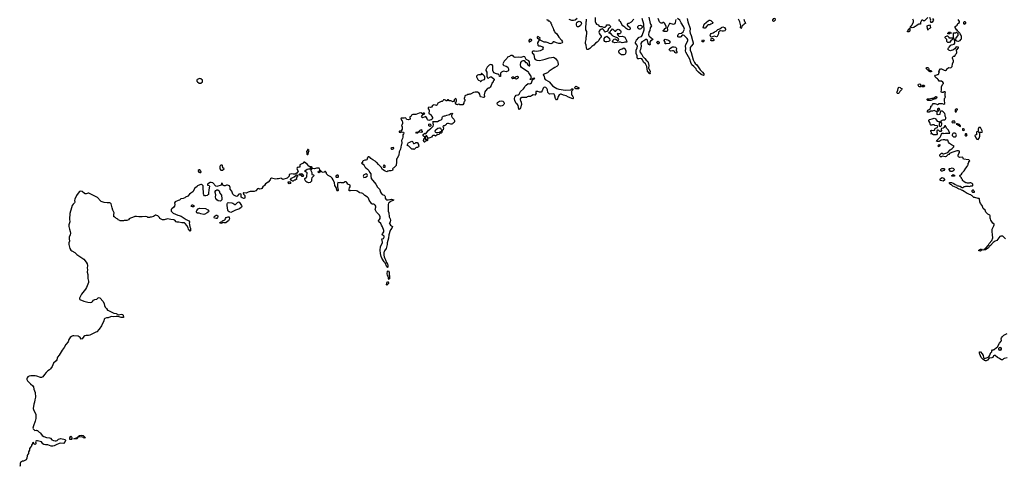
# Model space of a CAD drawing. Header units: inches. Extents: x 2380427 to 2580949, y 385907 to 546039.
# Tile 27 of 121: x 2459574 to 2483817, y 471732 to 482719. Entities that reach past the tile are written whole.
import ezdxf

# ---------------------------------------------------------------- set-up
doc = ezdxf.new("R2010")
doc.units = ezdxf.units.IN
doc.header["$MEASUREMENT"] = 0
for name, color, linetype in [('C4457', 7, 'Continuous'), ('C4467', 7, 'Continuous'), ('C4468', 7, 'Continuous'), ('C4478', 7, 'Continuous'), ('C4487', 7, 'Continuous'), ('C4488', 7, 'Continuous')]:
    doc.layers.add(name, color=color, linetype=linetype)

msp = doc.modelspace()

# ---------------------------------------------------------------- linework, layer by layer
at = {"layer": 'C4457', "color": 5, "elevation": 40}
for points in [[(2460000, 473949), (2459990, 473952), (2459958, 473958), (2459850, 473961), (2459810, 473950), (2459772, 473930), (2459754, 473910), (2459747, 473893), (2459749, 473870), (2459770, 473837), (2459839, 473759), (2459894, 473714), (2459914, 473690), (2459923, 473630), (2459954, 473550), (2459962, 473430), (2459943, 473370), (2459937, 473310), (2459921, 473259), (2459909, 473151), (2459913, 473130), (2459968, 473010), (2459972, 472990), (2459972, 472910), (2459959, 472841), (2459911, 472730), (2459899, 472670), (2459906, 472650), (2459930, 472626), (2459950, 472616), (2459990, 472619), (2460000, 472616)], [(2460000, 472359), (2459990, 472358), (2459975, 472350), (2459964, 472330), (2459975, 472310), (2459972, 472288), (2459954, 472270), (2459922, 472282), (2459918, 472290), (2459919, 472310), (2459915, 472315), (2459910, 472317), (2459890, 472312), (2459885, 472275), (2459862, 472250), (2459862, 472230), (2459851, 472210), (2459813, 472167), (2459812, 472130), (2459792, 472090), (2459792, 472050), (2459764, 472016), (2459754, 471990), (2459752, 471930), (2459732, 471890), (2459670, 471858), (2459644, 471856), (2459590, 471826), (2459582, 471810), (2459582, 471750), (2459574, 471730)]]:
    msp.add_lwpolyline(points, dxfattribs=at)
at = {"layer": 'C4467', "color": 5, "elevation": 40}
for points in [[(2468978, 480000), (2468971, 479989), (2468960, 479980), (2468950, 479975), (2468922, 479978), (2468914, 479970), (2468914, 479950), (2468945, 479945), (2468990, 479958), (2469010, 479956), (2469022, 479950), (2469032, 479930), (2469025, 479910), (2469005, 479890), (2469007, 479830), (2469000, 479800), (2468978, 479750), (2468986, 479690), (2468976, 479650), (2468966, 479630), (2468947, 479533), (2468921, 479470), (2468910, 479390), (2468904, 479370), (2468865, 479315), (2468854, 479286), (2468851, 479230), (2468854, 479210), (2468841, 479150), (2468842, 479130), (2468790, 479078), (2468770, 479068), (2468752, 479050), (2468758, 479030), (2468751, 479009), (2468718, 479002), (2468670, 478999), (2468650, 478989), (2468631, 478989), (2468610, 478975), (2468570, 478989), (2468550, 479008), (2468509, 479030), (2468478, 479090), (2468410, 479158), (2468370, 479208), (2468350, 479218), (2468330, 479238), (2468266, 479270), (2468248, 479288), (2468223, 479303), (2468195, 479335), (2468170, 479346), (2468150, 479346), (2468132, 479310), (2468132, 479290), (2468125, 479275), (2468097, 479263), (2468070, 479262), (2468034, 479250), (2468014, 479230), (2468012, 479208), (2467994, 479190), (2468030, 479165), (2468056, 479130), (2468070, 479102), (2468095, 479075), (2468141, 479041), (2468167, 479010), (2468186, 478966), (2468218, 478930), (2468218, 478870), (2468231, 478810), (2468258, 478770), (2468310, 478718), (2468346, 478670), (2468382, 478602), (2468432, 478550), (2468452, 478510), (2468452, 478490), (2468472, 478450), (2468502, 478422), (2468550, 478402), (2468562, 478390), (2468571, 478370), (2468571, 478330), (2468590, 478302), (2468602, 478290), (2468614, 478286), (2468650, 478286), (2468730, 478303), (2468782, 478290), (2468772, 478270), (2468723, 478257), (2468677, 478223), (2468658, 478202), (2468646, 478174), (2468643, 478090), (2468650, 478010), (2468666, 477966), (2468674, 477870), (2468698, 477818), (2468703, 477790), (2468697, 477743), (2468684, 477716), (2468674, 477710), (2468682, 477702), (2468685, 477690), (2468706, 477666), (2468755, 477630), (2468735, 477590), (2468702, 477550), (2468694, 477530), (2468667, 477430), (2468653, 477347), (2468623, 477230), (2468621, 477190), (2468596, 477090), (2468556, 477030), (2468550, 477008), (2468538, 476990), (2468540, 476930), (2468548, 476888), (2468564, 476844), (2468582, 476810), (2468602, 476742), (2468618, 476718), (2468628, 476710), (2468640, 476670), (2468639, 476641), (2468636, 476630), (2468630, 476626), (2468610, 476639), (2468574, 476734), (2468546, 476766), (2468490, 476850), (2468475, 476890), (2468458, 476970), (2468448, 477050), (2468460, 477130), (2468474, 477170), (2468506, 477230), (2468510, 477250), (2468496, 477290), (2468494, 477326), (2468530, 477339), (2468542, 477350), (2468551, 477370), (2468549, 477390), (2468530, 477409), (2468510, 477418), (2468502, 477430), (2468503, 477450), (2468537, 477503), (2468540, 477530), (2468506, 477626), (2468486, 477666), (2468462, 477702), (2468416, 477750), (2468410, 477770), (2468437, 477803), (2468448, 477830), (2468446, 477870), (2468430, 477909), (2468394, 477954), (2468362, 477982), (2468333, 478030), (2468329, 478050), (2468343, 478110), (2468341, 478130), (2468330, 478157), (2468310, 478176), (2468290, 478183), (2468250, 478184), (2468234, 478194), (2468182, 478282), (2468162, 478330), (2468139, 478350), (2468073, 478393), (2468023, 478443), (2467995, 478455), (2467950, 478457), (2467930, 478464), (2467890, 478499), (2467870, 478509), (2467726, 478514), (2467708, 478508), (2467689, 478509), (2467689, 478550), (2467697, 478583), (2467709, 478610), (2467707, 478647), (2467656, 478676), (2467630, 478718), (2467610, 478728), (2467590, 478728), (2467550, 478708), (2467490, 478708), (2467470, 478715), (2467450, 478709), (2467405, 478715), (2467399, 478670), (2467401, 478610), (2467415, 478525), (2467410, 478498), (2467390, 478509), (2467379, 478530), (2467363, 478590), (2467337, 478637), (2467322, 478702), (2467296, 478776), (2467270, 478824), (2467234, 478854), (2467166, 478890), (2467126, 478930), (2467126, 478950), (2467107, 478987), (2467090, 478988), (2467071, 478969), (2467050, 478959), (2467025, 478965), (2466990, 478998), (2466982, 478998), (2466962, 478978), (2466951, 478949), (2466930, 478958), (2466922, 478970), (2466928, 478990), (2466962, 478998), (2466966, 479010), (2466966, 479030), (2466947, 479067), (2466883, 479063), (2466830, 479052), (2466790, 479062), (2466765, 479055), (2466750, 479038), (2466744, 479036), (2466741, 479010), (2466763, 478963), (2466771, 478911), (2466810, 478902), (2466822, 478890), (2466811, 478870), (2466771, 478830), (2466762, 478798), (2466756, 478750), (2466741, 478730), (2466722, 478718), (2466690, 478709), (2466642, 478722), (2466622, 478742), (2466597, 478790), (2466598, 478810), (2466630, 478838), (2466643, 478857), (2466648, 478870), (2466649, 478949), (2466635, 478970), (2466610, 478977), (2466589, 478990), (2466650, 479039), (2466688, 479048), (2466713, 479047), (2466729, 479051), (2466745, 479075), (2466770, 479082), (2466778, 479090), (2466757, 479097), (2466719, 479099), (2466692, 479112), (2466650, 479169), (2466590, 479215), (2466570, 479218), (2466552, 479190), (2466540, 479180), (2466472, 479150), (2466471, 479109), (2466456, 479084), (2466430, 479088), (2466410, 479078), (2466398, 479050), (2466427, 478990), (2466415, 478965), (2466398, 478942), (2466357, 478923), (2466310, 478919), (2466270, 478924), (2466212, 478910), (2466205, 478890), (2466205, 478870), (2466156, 478824), (2466050, 478789), (2466028, 478808), (2466010, 478818), (2465976, 478816), (2465948, 478808), (2465910, 478808), (2465870, 478798), (2465810, 478815), (2465770, 478818), (2465750, 478806), (2465740, 478780), (2465694, 478726), (2465630, 478684), (2465598, 478642), (2465558, 478610), (2465532, 478570), (2465519, 478561), (2465490, 478554), (2465450, 478569), (2465430, 478562), (2465391, 478509), (2465348, 478492), (2465330, 478489), (2465290, 478496), (2465250, 478495), (2465200, 478480), (2465170, 478458), (2465150, 478452), (2465090, 478459), (2465084, 478456), (2465078, 478450), (2465085, 478430), (2465115, 478395), (2465119, 478379), (2465117, 478343), (2465110, 478324), (2465090, 478323), (2465055, 478335), (2465030, 478350), (2465024, 478370), (2465024, 478424), (2465010, 478439), (2464970, 478424), (2464930, 478375), (2464911, 478369), (2464882, 478390), (2464850, 478405), (2464825, 478425), (2464797, 478497), (2464755, 478550), (2464755, 478595), (2464738, 478630), (2464690, 478646), (2464666, 478646), (2464630, 478635), (2464610, 478635), (2464590, 478642), (2464578, 478650), (2464566, 478670), (2464566, 478690), (2464555, 478695), (2464542, 478690), (2464532, 478648), (2464430, 478619), (2464407, 478627), (2464330, 478702), (2464290, 478714), (2464262, 478710), (2464202, 478670), (2464202, 478650), (2464238, 478638), (2464244, 478624), (2464230, 478530), (2464226, 478454), (2464219, 478421), (2464210, 478410), (2464189, 478391), (2464158, 478382), (2464127, 478390), (2464107, 478407), (2464098, 478430), (2464096, 478450), (2464102, 478490), (2464090, 478550), (2464095, 478610), (2464090, 478635), (2464070, 478654), (2464050, 478664), (2464030, 478664), (2464010, 478659), (2463951, 478630), (2463942, 478618), (2463890, 478578), (2463837, 478483), (2463787, 478453), (2463754, 478426), (2463710, 478374), (2463658, 478350), (2463643, 478337), (2463599, 478321), (2463542, 478310), (2463510, 478279), (2463474, 478270), (2463405, 478235), (2463388, 478210), (2463395, 478170), (2463389, 478130), (2463370, 478105), (2463321, 478070), (2463303, 478050), (2463306, 478010), (2463316, 477990), (2463350, 477961), (2463470, 477911), (2463504, 477904), (2463548, 477888), (2463670, 477801), (2463723, 477783), (2463747, 477770), (2463758, 477750), (2463758, 477730), (2463748, 477710), (2463759, 477679), (2463767, 477627), (2463779, 477590), (2463783, 477550), (2463776, 477524), (2463770, 477518), (2463730, 477570), (2463719, 477599), (2463690, 477653), (2463650, 477704), (2463630, 477719), (2463565, 477725), (2463490, 477739), (2463450, 477735), (2463430, 477748), (2463390, 477788), (2463370, 477798), (2463297, 477803), (2463254, 477814), (2463210, 477817), (2463130, 477795), (2463090, 477795), (2463070, 477802), (2463028, 477830), (2463018, 477850), (2462978, 477890), (2462930, 477908), (2462913, 477907), (2462890, 477898), (2462870, 477878), (2462810, 477862), (2462790, 477862), (2462770, 477849), (2462730, 477854), (2462709, 477869), (2462670, 477876), (2462590, 477867), (2462510, 477867), (2462450, 477877), (2462410, 477877), (2462350, 477849), (2462303, 477837), (2462270, 477818), (2462250, 477798), (2462210, 477778), (2462150, 477778), (2462130, 477768), (2462048, 477768), (2462042, 477782), (2462010, 477786), (2462002, 477802), (2461986, 477810), (2461982, 477822), (2461950, 477826), (2461942, 477842), (2461930, 477846), (2461910, 477866), (2461889, 477869), (2461889, 477910), (2461895, 477925), (2461899, 477970), (2461870, 478030), (2461850, 478089), (2461825, 478190), (2461810, 478202), (2461790, 478211), (2461730, 478211), (2461650, 478222), (2461584, 478244), (2461560, 478260), (2461490, 478344), (2461277, 478450), (2461261, 478450), (2461210, 478435), (2461190, 478437), (2461167, 478447), (2461110, 478489), (2461070, 478497), (2461050, 478492), (2461010, 478452), (2460970, 478393), (2460930, 478301), (2460926, 478270), (2460934, 478230), (2460927, 478213), (2460890, 478185), (2460867, 478150), (2460846, 478090), (2460808, 477950), (2460802, 477810), (2460807, 477750), (2460787, 477673), (2460785, 477630), (2460797, 477570), (2460818, 477510), (2460822, 477470), (2460815, 477430), (2460794, 477370), (2460793, 477330), (2460798, 477270), (2460786, 477230), (2460781, 477190), (2460810, 477091), (2460835, 477050), (2460859, 477030), (2460930, 476993), (2460982, 476942), (2461150, 476826), (2461214, 476754), (2461239, 476710), (2461244, 476670), (2461237, 476610), (2461241, 476570), (2461237, 476510), (2461250, 476450), (2461255, 476350), (2461270, 476290), (2461270, 476250), (2461220, 476130), (2461193, 476087), (2461094, 475966), (2461048, 475870), (2461043, 475850), (2461057, 475837), (2461150, 475798), (2461250, 475769), (2461310, 475764), (2461349, 475771), (2461370, 475790), (2461390, 475819), (2461427, 475833), (2461470, 475841), (2461510, 475878), (2461530, 475881), (2461550, 475875), (2461626, 475790), (2461658, 475730), (2461661, 475690), (2461675, 475650), (2461710, 475615), (2461736, 475576), (2461761, 475561), (2461810, 475543), (2461890, 475502), (2461950, 475487), (2462010, 475460), (2462070, 475475), (2462106, 475466), (2462119, 475450), (2462131, 475390), (2462070, 475393), (2461996, 475416), (2461950, 475420), (2461890, 475406), (2461830, 475414), (2461810, 475412), (2461753, 475387), (2461710, 475384), (2461670, 475371), (2461656, 475350), (2461644, 475310), (2461590, 475190), (2461531, 475109), (2461470, 475042), (2461450, 475028), (2461302, 474958), (2461270, 474950), (2461210, 474949), (2461179, 474941), (2461155, 474925), (2461110, 474866), (2461090, 474857), (2461060, 474900), (2461038, 474918), (2461010, 474932), (2460910, 474945), (2460880, 474940), (2460850, 474927), (2460818, 474902), (2460800, 474880), (2460787, 474850), (2460770, 474790), (2460710, 474725), (2460670, 474655), (2460619, 474590), (2460550, 474468), (2460506, 474414), (2460494, 474390), (2460485, 474350), (2460473, 474330), (2460409, 474271), (2460371, 474189), (2460330, 474130), (2460310, 474108), (2460263, 474077), (2460223, 474037), (2460182, 473990), (2460145, 473935), (2460110, 473917), (2460090, 473916), (2460000, 473949)], [(2469471, 480000), (2469472, 479990), (2469482, 479970), (2469470, 479948), (2469429, 479949), (2469400, 479960), (2469398, 479970), (2469435, 480000)], [(2469985, 480000), (2469972, 479990), (2469970, 479946), (2469954, 479930), (2469930, 479928), (2469890, 479895), (2469855, 479885), (2469810, 479858), (2469790, 479868), (2469750, 479868), (2469726, 479854), (2469712, 479830), (2469672, 479810), (2469650, 479805), (2469627, 479807), (2469618, 479818), (2469602, 479862), (2469590, 479866), (2469578, 479862), (2469574, 479850), (2469554, 479830), (2469554, 479790), (2469558, 479778), (2469590, 479774), (2469602, 479778), (2469606, 479790), (2469613, 479793), (2469611, 479750), (2469600, 479740), (2469582, 479738), (2469560, 479720), (2469550, 479706), (2469530, 479706), (2469518, 479750), (2469526, 479770), (2469526, 479790), (2469542, 479798), (2469546, 479830), (2469510, 479866), (2469509, 479891), (2469516, 479904), (2469542, 479918), (2469550, 479934), (2469558, 479918), (2469570, 479914), (2469598, 479942), (2469638, 480000)], [(2469815, 480000), (2469805, 479990), (2469798, 479970), (2469812, 479950), (2469830, 479941), (2469870, 479946), (2469910, 479951), (2469962, 479978), (2469966, 479990), (2469964, 480000)], [(2460000, 472616), (2460016, 472610), (2460051, 472570), (2460070, 472564), (2460090, 472548), (2460131, 472490), (2460170, 472462), (2460230, 472439), (2460311, 472430), (2460330, 472421), (2460366, 472386), (2460410, 472366), (2460450, 472355), (2460470, 472357), (2460493, 472367), (2460530, 472400), (2460590, 472417), (2460690, 472393), (2460700, 472370), (2460690, 472340), (2460650, 472295), (2460590, 472300), (2460550, 472296), (2460470, 472261), (2460425, 472235), (2460390, 472225), (2460348, 472228), (2460270, 472257), (2460210, 472256), (2460170, 472265), (2460145, 472285), (2460130, 472312), (2460112, 472330), (2460010, 472360), (2460000, 472359)]]:
    msp.add_lwpolyline(points, dxfattribs=at)
for points in [[(2469370, 479928), (2469346, 479930), (2469326, 479950), (2469350, 479956), (2469377, 479957), (2469387, 479953), (2469398, 479958)], [(2468773, 479573), (2468734, 479570), (2468714, 479550), (2468730, 479534), (2468750, 479534), (2468770, 479542), (2468786, 479550), (2468786, 479570)], [(2469270, 479674), (2469290, 479674), (2469310, 479682), (2469330, 479702), (2469360, 479700), (2469374, 479690), (2469374, 479670), (2469392, 479650), (2469392, 479630), (2469402, 479610), (2469392, 479590), (2469370, 479578), (2469342, 479578), (2469330, 479566), (2469318, 479562), (2469314, 479550), (2469290, 479526), (2469276, 479536), (2469230, 479538), (2469210, 479548), (2469158, 479610), (2469122, 479622), (2469118, 479630), (2469119, 479650), (2469133, 479667), (2469150, 479702), (2469176, 479704), (2469230, 479734), (2469244, 479724)], [(2466670, 479526), (2466658, 479522), (2466654, 479490), (2466638, 479482), (2466634, 479470), (2466642, 479450), (2466642, 479410), (2466650, 479402), (2466670, 479405), (2466675, 479410), (2466686, 479450), (2466686, 479470), (2466698, 479490), (2466690, 479506)], [(2464550, 479144), (2464523, 479137), (2464510, 479126), (2464505, 479110), (2464505, 479050), (2464530, 479014), (2464570, 479014), (2464606, 479050), (2464579, 479079), (2464569, 479130), (2464560, 479140)], [(2468550, 479146), (2468538, 479142), (2468522, 479110), (2468530, 479094), (2468570, 479094), (2468575, 479110), (2468570, 479126)], [(2464010, 479028), (2463990, 479028), (2463971, 479009), (2463967, 478990), (2463981, 478970), (2463990, 478965), (2464010, 478957), (2464030, 478959), (2464041, 478970), (2464036, 478990)], [(2466290, 478746), (2466270, 478766), (2466248, 478768), (2466238, 478790), (2466263, 478817), (2466330, 478851), (2466383, 478897), (2466390, 478901), (2466417, 478897), (2466422, 478890), (2466411, 478870), (2466378, 478830), (2466392, 478810), (2466392, 478790), (2466370, 478786), (2466354, 478770), (2466332, 478768), (2466310, 478748)], [(2466530, 478864), (2466509, 478889), (2466495, 478895), (2466470, 478895), (2466446, 478910), (2466470, 478931), (2466510, 478938), (2466531, 478911), (2466550, 478905), (2466561, 478890), (2466556, 478870), (2466550, 478864)], [(2467410, 478898), (2467390, 478898), (2467362, 478870), (2467362, 478850), (2467370, 478845), (2467410, 478842), (2467418, 478842), (2467426, 478850), (2467426, 478890)], [(2468110, 478926), (2468078, 478922), (2468074, 478910), (2468050, 478902), (2468031, 478870), (2468036, 478850), (2468050, 478839), (2468090, 478845), (2468129, 478870), (2468135, 478890), (2468128, 478908)], [(2466210, 478678), (2466189, 478689), (2466187, 478733), (2466232, 478732), (2466252, 478712), (2466230, 478688)], [(2464510, 478253), (2464463, 478263), (2464426, 478286), (2464402, 478322), (2464399, 478350), (2464405, 478410), (2464388, 478468), (2464390, 478490), (2464404, 478516), (2464430, 478534), (2464450, 478536), (2464488, 478510), (2464505, 478450), (2464540, 478400), (2464552, 478310), (2464547, 478290), (2464530, 478263)], [(2463830, 478112), (2463804, 478124), (2463799, 478130), (2463801, 478150), (2463810, 478161), (2463830, 478168), (2463863, 478150), (2463867, 478130), (2463850, 478113)], [(2464110, 477930), (2464030, 477940), (2463996, 477956), (2463950, 477961), (2463938, 477970), (2463928, 477990), (2463927, 478010), (2463934, 478026), (2463972, 478068), (2463984, 478076), (2464010, 478081), (2464150, 478074), (2464210, 478040), (2464230, 478010), (2464220, 477990), (2464190, 477966), (2464130, 477935)], [(2464770, 477974), (2464730, 477989), (2464704, 478010), (2464696, 478030), (2464680, 478150), (2464681, 478190), (2464690, 478207), (2464710, 478219), (2464795, 478215), (2464824, 478204), (2464870, 478170), (2464890, 478170), (2464938, 478222), (2464970, 478236), (2464990, 478226), (2465039, 478150), (2465042, 478130), (2465035, 478105), (2464990, 478066), (2464890, 478036), (2464790, 477981)], [(2464410, 477830), (2464374, 477834), (2464360, 477850), (2464365, 477870), (2464386, 477894), (2464410, 477909), (2464430, 477910), (2464451, 477891), (2464454, 477866), (2464448, 477850), (2464430, 477832)], [(2464610, 477718), (2464590, 477728), (2464530, 477709), (2464508, 477710), (2464504, 477730), (2464537, 477743), (2464562, 477758), (2464570, 477771), (2464624, 477796), (2464633, 477807), (2464639, 477830), (2464659, 477850), (2464710, 477871), (2464734, 477870), (2464732, 477850), (2464737, 477823), (2464712, 477770), (2464697, 477763), (2464650, 477724)], [(2468670, 476328), (2468654, 476350), (2468654, 476370), (2468644, 476410), (2468630, 476436), (2468622, 476470), (2468630, 476531), (2468650, 476539), (2468673, 476510), (2468681, 476350)], [(2468610, 476182), (2468608, 476208), (2468621, 476259), (2468630, 476275), (2468650, 476272), (2468654, 476254), (2468651, 476230), (2468630, 476203), (2468620, 476200)], [(2461170, 472424), (2461149, 472430), (2461141, 472441), (2461127, 472447), (2461090, 472456), (2461025, 472445), (2461012, 472448), (2461002, 472442), (2461019, 472461), (2461021, 472470), (2461044, 472490), (2461097, 472497), (2461136, 472490), (2461176, 472450), (2461190, 472429)], [(2460850, 472390), (2460807, 472390), (2460805, 472410), (2460810, 472434), (2460830, 472474), (2460854, 472450), (2460852, 472430), (2460862, 472410)], [(2460970, 472407), (2460906, 472410), (2460930, 472412), (2460955, 472425), (2460965, 472435), (2460990, 472442), (2461000, 472440), (2461002, 472430), (2460994, 472426), (2460982, 472410)]]:
    msp.add_lwpolyline(points, close=True, dxfattribs=at)
at = {"layer": 'C4468', "color": 5, "elevation": 40}
for points in [[(2464010, 481269), (2463942, 481250), (2463932, 481230), (2463938, 481210), (2463951, 481190), (2463990, 481158), (2464030, 481159), (2464074, 481190), (2464079, 481210), (2464075, 481230), (2464030, 481262)], [(2469670, 480094), (2469649, 480109), (2469644, 480130), (2469650, 480152), (2469670, 480161), (2469690, 480145), (2469699, 480130), (2469695, 480105), (2469690, 480102)]]:
    msp.add_lwpolyline(points, close=True, dxfattribs=at)
for points in [[(2470000, 480735), (2469974, 480706), (2469950, 480706), (2469872, 480670), (2469858, 480650), (2469852, 480628), (2469834, 480610), (2469810, 480618), (2469770, 480622), (2469742, 480610), (2469710, 480568), (2469690, 480562), (2469650, 480564), (2469631, 480550), (2469635, 480530), (2469657, 480490), (2469659, 480470), (2469648, 480430), (2469650, 480422), (2469656, 480410), (2469677, 480397), (2469697, 480376), (2469739, 480310), (2469739, 480290), (2469727, 480273), (2469704, 480256), (2469675, 480245), (2469650, 480243), (2469629, 480250), (2469619, 480259), (2469609, 480290), (2469570, 480335), (2469490, 480308), (2469486, 480310), (2469468, 480330), (2469488, 480372), (2469506, 480394), (2469530, 480394), (2469546, 480410), (2469530, 480418), (2469510, 480418), (2469490, 480406), (2469450, 480428), (2469410, 480422), (2469330, 480388), (2469250, 480388), (2469230, 480378), (2469211, 480349), (2469182, 480330), (2469182, 480310), (2469191, 480291), (2469191, 480270), (2469150, 480255), (2469110, 480262), (2469098, 480270), (2469090, 480286), (2469070, 480306), (2469044, 480296), (2469001, 480299), (2468965, 480295), (2468962, 480270), (2468980, 480240), (2468991, 480230), (2469002, 480190), (2468997, 480163), (2468974, 480110), (2468992, 480090), (2468994, 480030), (2468978, 480000)], [(2469638, 480000), (2469639, 480001), (2469682, 480030), (2469690, 480042), (2469706, 480050), (2469740, 480080), (2469756, 480104), (2469762, 480130), (2469755, 480170), (2469758, 480198), (2469749, 480211), (2469790, 480216), (2469810, 480211), (2469850, 480211), (2469865, 480215), (2469900, 480240), (2469950, 480257), (2469969, 480270), (2469977, 480283), (2469980, 480310), (2469988, 480332), (2470000, 480343)], [(2469435, 480000), (2469450, 480012), (2469470, 480014), (2469471, 480000)], [(2469964, 480000), (2469962, 480010), (2469942, 480042), (2469930, 480049), (2469910, 480049), (2469870, 480039), (2469828, 480012), (2469815, 480000)], [(2470000, 480016), (2469998, 480010), (2469985, 480000)], [(2470000, 480096), (2469994, 480090), (2470000, 480077)]]:
    msp.add_lwpolyline(points, dxfattribs=at)
at = {"layer": 'C4478', "color": 5, "elevation": 40}
for points in [[(2472544, 482724), (2472573, 482713), (2472590, 482694), (2472613, 482693), (2472653, 482653), (2472654, 482630), (2472671, 482611), (2472672, 482590), (2472711, 482511), (2472721, 482470), (2472738, 482430), (2472751, 482411), (2472796, 482370), (2472847, 482290), (2472916, 482216), (2472933, 482190), (2472939, 482170), (2472932, 482150), (2472890, 482134), (2472850, 482132), (2472788, 482148), (2472730, 482175), (2472710, 482175), (2472681, 482139), (2472650, 482129), (2472615, 482135), (2472586, 482150), (2472533, 482167), (2472490, 482169), (2472470, 482175), (2472406, 482210), (2472390, 482226), (2472378, 482222), (2472374, 482210), (2472345, 482195), (2472322, 482150), (2472332, 482092), (2472360, 482080), (2472390, 482078), (2472450, 482054), (2472462, 482030), (2472454, 482010), (2472454, 481990), (2472390, 481955), (2472350, 481942), (2472290, 481934), (2472250, 481944), (2472215, 481945), (2472210, 481944), (2472194, 481926), (2472193, 481910), (2472204, 481890), (2472219, 481879), (2472235, 481855), (2472249, 481769), (2472270, 481744), (2472290, 481729), (2472310, 481721), (2472370, 481718), (2472449, 481730), (2472510, 481746), (2472610, 481782), (2472670, 481793), (2472710, 481796), (2472730, 481792), (2472769, 481769), (2472817, 481697), (2472822, 481682), (2472834, 481610), (2472828, 481590), (2472810, 481574), (2472750, 481543), (2472710, 481515), (2472659, 481490), (2472634, 481466), (2472610, 481452), (2472566, 481414), (2472461, 481370), (2472461, 481361), (2472481, 481341), (2472487, 481327), (2472495, 481270), (2472510, 481248), (2472599, 481199), (2472622, 481182), (2472690, 481093), (2472756, 481050), (2472797, 481030), (2472850, 481013), (2473010, 480983), (2473142, 480998), (2473170, 481015), (2473190, 481016), (2473196, 481010), (2473196, 480990), (2473171, 480969), (2473159, 480950), (2473160, 480890), (2473170, 480861), (2473195, 480830), (2473203, 480810), (2473202, 480782), (2473211, 480769), (2473198, 480778), (2473190, 480775), (2473090, 480811), (2473030, 480848), (2472964, 480864), (2472910, 480888), (2472890, 480890), (2472859, 480870), (2472833, 480830), (2472810, 480749), (2472790, 480748), (2472770, 480778), (2472746, 480870), (2472730, 480889), (2472707, 480893), (2472630, 480884), (2472610, 480895), (2472579, 480930), (2472571, 480990), (2472550, 481029), (2472530, 481052), (2472502, 481058), (2472478, 481050), (2472464, 481036), (2472439, 480970), (2472410, 480939), (2472370, 480933), (2472330, 480953), (2472286, 480954), (2472282, 480950), (2472282, 480930), (2472292, 480910), (2472274, 480890), (2472274, 480870), (2472270, 480866), (2472213, 480867), (2472174, 480850), (2472152, 480828), (2472093, 480827), (2472070, 480818), (2472050, 480802), (2472010, 480802), (2471990, 480809), (2471970, 480809), (2471930, 480805), (2471910, 480794), (2471899, 480770), (2471900, 480750), (2471904, 480730), (2471920, 480690), (2471929, 480630), (2471906, 480550), (2471890, 480523), (2471868, 480508), (2471861, 480521), (2471847, 480610), (2471830, 480630), (2471794, 480654), (2471763, 480730), (2471756, 480770), (2471762, 480818), (2471778, 480842), (2471800, 480860), (2471847, 480873), (2471874, 480886), (2471904, 480950), (2471980, 481020), (2472002, 481050), (2472010, 481072), (2472044, 481110), (2472090, 481146), (2472130, 481145), (2472152, 481150), (2472175, 481170), (2472186, 481190), (2472201, 481239), (2472218, 481250), (2472222, 481258), (2472258, 481270), (2472250, 481278), (2472205, 481275), (2472198, 481262), (2472190, 481258), (2472162, 481258), (2472154, 481250), (2472146, 481250), (2472148, 481270), (2472160, 481280), (2472178, 481310), (2472129, 481390), (2472109, 481410), (2472098, 481430), (2472010, 481484), (2471927, 481547), (2471911, 481570), (2471902, 481610), (2471911, 481669), (2471938, 481702), (2471970, 481717), (2471992, 481712), (2472026, 481670), (2472050, 481665), (2472058, 481658), (2472067, 481647), (2472071, 481630), (2472087, 481610), (2472130, 481582), (2472135, 481585), (2472130, 481682), (2472112, 481710), (2472081, 481721), (2472043, 481743), (2472010, 481802), (2471990, 481814), (2471910, 481793), (2471850, 481797), (2471772, 481792), (2471744, 481804), (2471721, 481830), (2471710, 481837), (2471690, 481841), (2471670, 481838), (2471650, 481830), (2471630, 481811), (2471585, 481795), (2471571, 481769), (2471504, 481696), (2471478, 481650), (2471472, 481630), (2471474, 481610), (2471494, 481590), (2471550, 481576), (2471592, 481552), (2471604, 481530), (2471609, 481510), (2471610, 481490), (2471606, 481470), (2471590, 481450), (2471570, 481441), (2471550, 481439), (2471486, 481454), (2471434, 481430), (2471413, 481407), (2471414, 481330), (2471410, 481326), (2471390, 481326), (2471386, 481330), (2471382, 481362), (2471367, 481367), (2471362, 481382), (2471313, 481387), (2471248, 481410), (2471222, 481470), (2471227, 481587), (2471206, 481610), (2471170, 481618), (2471130, 481598), (2471082, 481550), (2471054, 481490), (2471054, 481470), (2471072, 481430), (2471072, 481330), (2471084, 481304), (2471094, 481290), (2471110, 481282), (2471170, 481312), (2471192, 481312), (2471253, 481253), (2471254, 481230), (2471234, 481210), (2471230, 481186), (2471210, 481166), (2471180, 481100), (2471157, 481063), (2471130, 481038), (2471110, 481038), (2471094, 481030), (2471042, 480970), (2471030, 480946), (2471012, 480872), (2471018, 480830), (2471010, 480809), (2470990, 480804), (2470924, 480824), (2470909, 480849), (2470901, 480890), (2470890, 480909), (2470850, 480933), (2470830, 480939), (2470790, 480939), (2470750, 480929), (2470670, 480888), (2470653, 480887), (2470630, 480878), (2470610, 480878), (2470580, 480860), (2470550, 480858), (2470534, 480850), (2470522, 480798), (2470514, 480790), (2470514, 480770), (2470533, 480753), (2470538, 480730), (2470530, 480706), (2470513, 480687), (2470512, 480670), (2470488, 480628), (2470409, 480629), (2470390, 480638), (2470364, 480636), (2470350, 480626), (2470326, 480630), (2470308, 480670), (2470306, 480690), (2470326, 480710), (2470328, 480750), (2470310, 480778), (2470294, 480770), (2470274, 480750), (2470273, 480707), (2470250, 480706), (2470230, 480698), (2470210, 480718), (2470190, 480726), (2470150, 480726), (2470130, 480746), (2470110, 480746), (2470090, 480726), (2470070, 480726), (2470056, 480736), (2470030, 480746), (2470010, 480746), (2470000, 480735)], [(2473298, 482750), (2473250, 482709), (2473210, 482699), (2473170, 482703), (2473105, 482725)], [(2473745, 482770), (2473745, 482675), (2473757, 482637), (2473772, 482612), (2473814, 482590), (2473844, 482564), (2473873, 482553), (2473911, 482551), (2473950, 482534), (2473990, 482534), (2474026, 482570), (2474026, 482590), (2474030, 482594), (2474090, 482592), (2474114, 482570), (2474118, 482550), (2474111, 482530), (2474091, 482509), (2474076, 482504), (2474066, 482494), (2474061, 482470), (2474042, 482438), (2474031, 482429), (2474001, 482419), (2473990, 482409), (2473970, 482426), (2473962, 482450), (2473942, 482482), (2473915, 482495), (2473879, 482481), (2473855, 482465), (2473841, 482439), (2473837, 482410), (2473851, 482371), (2473895, 482315), (2473890, 482290), (2473851, 482250), (2473830, 482209), (2473790, 482170), (2473755, 482145), (2473710, 482097), (2473659, 482061), (2473630, 482026), (2473610, 482009), (2473570, 481989), (2473548, 481988), (2473538, 481998), (2473529, 482029), (2473522, 482090), (2473509, 482130), (2473509, 482169), (2473519, 482230), (2473522, 482290), (2473529, 482311), (2473539, 482390), (2473535, 482430), (2473515, 482470), (2473515, 482550), (2473524, 482610), (2473522, 482670), (2473529, 482690), (2473529, 482730)], [(2474698, 482730), (2474630, 482658), (2474571, 482629), (2474550, 482628), (2474532, 482610), (2474531, 482590), (2474546, 482570), (2474595, 482535), (2474601, 482521), (2474601, 482490), (2474590, 482481), (2474570, 482474), (2474550, 482476), (2474528, 482488), (2474504, 482504), (2474477, 482537), (2474426, 482566), (2474403, 482603), (2474378, 482658), (2474370, 482668), (2474342, 482682), (2474335, 482710), (2474342, 482730)], [(2475064, 482784), (2475098, 482630), (2475107, 482607), (2475132, 482570), (2475101, 482519), (2475088, 482452), (2475065, 482410), (2475058, 482350), (2475062, 482330), (2475070, 482317), (2475110, 482282), (2475158, 482250), (2475161, 482230), (2475109, 482191), (2475093, 482170), (2475087, 482150), (2475094, 482106), (2475090, 482089), (2475063, 482110), (2475050, 482138), (2475035, 482210), (2475030, 482219), (2475010, 482235), (2474990, 482235), (2474939, 482201), (2474890, 482176), (2474866, 482130), (2474873, 482070), (2474859, 481990), (2474844, 481950), (2474850, 481910), (2474890, 481862), (2474917, 481817), (2474970, 481767), (2475003, 481723), (2475036, 481690), (2475049, 481670), (2475068, 481590), (2475059, 481530), (2475062, 481510), (2475095, 481450), (2475090, 481410), (2475095, 481390), (2475090, 481384), (2475078, 481390), (2475078, 481398), (2475034, 481450), (2475013, 481570), (2474985, 481630), (2474937, 481677), (2474922, 481702), (2474910, 481735), (2474890, 481757), (2474850, 481769), (2474805, 481755), (2474790, 481746), (2474779, 481790), (2474781, 481830), (2474750, 481890), (2474755, 481970), (2474781, 482030), (2474789, 482070), (2474770, 482105), (2474740, 482140), (2474735, 482150), (2474736, 482170), (2474762, 482218), (2474819, 482281), (2474830, 482291), (2474884, 482310), (2474904, 482330), (2474950, 482472), (2474951, 482511), (2474941, 482550), (2474941, 482610), (2474903, 482750)], [(2475730, 482726), (2475721, 482690), (2475717, 482643), (2475704, 482616), (2475670, 482602), (2475592, 482628), (2475570, 482622), (2475522, 482530), (2475518, 482510), (2475528, 482470), (2475525, 482450), (2475519, 482441), (2475509, 482431), (2475490, 482426), (2475428, 482430), (2475419, 482450), (2475437, 482463), (2475470, 482504), (2475482, 482510), (2475489, 482530), (2475489, 482550), (2475469, 482610), (2475450, 482636), (2475430, 482649), (2475411, 482649), (2475390, 482638), (2475370, 482638), (2475350, 482646), (2475328, 482668), (2475298, 482750)], [(2476012, 482750), (2476028, 482670), (2476079, 482499), (2476078, 482430), (2476084, 482390), (2476110, 482330), (2476139, 482210), (2476159, 482150), (2476156, 482124), (2476110, 482069), (2476086, 482034), (2476079, 482010), (2476080, 481970), (2476105, 481910), (2476159, 481730), (2476186, 481666), (2476203, 481643), (2476245, 481605), (2476331, 481490), (2476390, 481430), (2476418, 481390), (2476422, 481358), (2476413, 481347), (2476350, 481374), (2476285, 481430), (2476241, 481481), (2476227, 481510), (2476211, 481531), (2476172, 481572), (2476127, 481607), (2476095, 481670), (2476070, 481749), (2475979, 481919), (2475971, 481950), (2475974, 482010), (2475970, 482070), (2475979, 482110), (2476010, 482170), (2476024, 482210), (2476024, 482230), (2476010, 482255), (2475963, 482310), (2475933, 482330), (2475910, 482338), (2475883, 482337), (2475850, 482297), (2475833, 482287), (2475802, 482290), (2475782, 482302), (2475778, 482310), (2475775, 482330), (2475784, 482356), (2475810, 482376), (2475870, 482386), (2475910, 482424), (2475929, 482450), (2475940, 482490), (2475938, 482510), (2475922, 482550), (2475860, 482640), (2475830, 482705), (2475770, 482749)], [(2477405, 482730), (2477413, 482707), (2477413, 482693), (2477430, 482674), (2477442, 482630), (2477438, 482622), (2477410, 482608), (2477391, 482589), (2477365, 482575), (2477353, 482547), (2477350, 482526), (2477330, 482506), (2477322, 482530), (2477328, 482570), (2477309, 482669), (2477274, 482730)], [(2470000, 480343), (2470010, 480350), (2470030, 480355), (2470050, 480354), (2470088, 480372), (2470153, 480387), (2470190, 480411), (2470210, 480418), (2470230, 480414), (2470223, 480390), (2470205, 480370), (2470205, 480350), (2470226, 480310), (2470263, 480270), (2470277, 480237), (2470281, 480210), (2470270, 480189), (2470251, 480170), (2470230, 480157), (2470210, 480153), (2470190, 480153), (2470130, 480169), (2470110, 480169), (2470085, 480155), (2470070, 480126), (2470050, 480126), (2470032, 480108), (2470010, 480106), (2470000, 480096)], [(2470000, 480077), (2470012, 480050), (2470000, 480016)]]:
    msp.add_lwpolyline(points, dxfattribs=at)
for points in [[(2473330, 482542), (2473310, 482544), (2473290, 482564), (2473281, 482590), (2473282, 482618), (2473289, 482651), (2473298, 482662), (2473321, 482679), (2473350, 482682), (2473375, 482675), (2473395, 482655), (2473403, 482630), (2473400, 482610), (2473381, 482579), (2473350, 482552)], [(2476430, 482509), (2476410, 482515), (2476405, 482530), (2476407, 482550), (2476427, 482613), (2476485, 482655), (2476525, 482695), (2476550, 482705), (2476570, 482705), (2476590, 482698), (2476618, 482678), (2476642, 482650), (2476631, 482629), (2476593, 482607), (2476570, 482596), (2476522, 482590), (2476510, 482582), (2476486, 482550), (2476450, 482514)], [(2478130, 482678), (2478122, 482682), (2478118, 482690), (2478120, 482720), (2478146, 482750), (2478170, 482754), (2478172, 482708), (2478162, 482690), (2478150, 482682)], [(2474230, 482434), (2474250, 482434), (2474261, 482459), (2474290, 482481), (2474310, 482484), (2474338, 482478), (2474363, 482450), (2474373, 482430), (2474378, 482402), (2474371, 482389), (2474350, 482375), (2474312, 482372), (2474290, 482378), (2474285, 482370), (2474311, 482330), (2474330, 482311), (2474350, 482306), (2474410, 482311), (2474456, 482296), (2474470, 482287), (2474518, 482210), (2474524, 482176), (2474522, 482170), (2474510, 482165), (2474470, 482169), (2474445, 482155), (2474410, 482151), (2474370, 482164), (2474333, 482167), (2474230, 482151), (2474186, 482166), (2474173, 482190), (2474179, 482210), (2474210, 482237), (2474230, 482245), (2474250, 482243), (2474290, 482211), (2474310, 482205), (2474329, 482230), (2474321, 482250), (2474295, 482275), (2474246, 482286), (2474190, 482313), (2474160, 482340), (2474130, 482382), (2474110, 482382), (2474089, 482389), (2474089, 482410), (2474110, 482422), (2474129, 482451), (2474142, 482458), (2474170, 482492)], [(2474850, 482487), (2474828, 482488), (2474802, 482502), (2474791, 482530), (2474793, 482550), (2474799, 482561), (2474821, 482579), (2474850, 482585), (2474879, 482579), (2474891, 482570), (2474903, 482550), (2474899, 482530), (2474886, 482510), (2474870, 482495)], [(2476870, 482434), (2476830, 482449), (2476810, 482444), (2476783, 482410), (2476781, 482370), (2476750, 482309), (2476730, 482298), (2476670, 482312), (2476630, 482296), (2476610, 482293), (2476590, 482302), (2476577, 482330), (2476585, 482355), (2476602, 482378), (2476650, 482396), (2476681, 482419), (2476726, 482434), (2476763, 482477), (2476810, 482491), (2476852, 482528), (2476890, 482540), (2476928, 482528), (2476956, 482490), (2476955, 482470), (2476945, 482455), (2476935, 482445), (2476906, 482434)], [(2472150, 482238), (2472125, 482235), (2472114, 482210), (2472114, 482190), (2472118, 482178), (2472130, 482174), (2472147, 482193), (2472186, 482210), (2472182, 482222)], [(2472330, 482308), (2472312, 482290), (2472314, 482270), (2472352, 482252), (2472370, 482234), (2472382, 482238), (2472388, 482270)], [(2474030, 482174), (2473996, 482176), (2473982, 482182), (2473963, 482210), (2473967, 482253), (2473990, 482290), (2474010, 482305), (2474030, 482312), (2474077, 482277), (2474095, 482255), (2474101, 482210), (2474088, 482192), (2474070, 482184)], [(2475470, 482126), (2475469, 482150), (2475463, 482170), (2475441, 482210), (2475447, 482233), (2475470, 482244), (2475552, 482212), (2475579, 482190), (2475585, 482170), (2475581, 482150), (2475563, 482137), (2475490, 482129)], [(2476390, 482174), (2476369, 482190), (2476390, 482222), (2476410, 482218), (2476425, 482190), (2476410, 482175)], [(2476650, 482199), (2476610, 482201), (2476595, 482210), (2476597, 482243), (2476610, 482265), (2476639, 482259), (2476659, 482239), (2476663, 482230), (2476661, 482210)], [(2474447, 481853), (2474410, 481853), (2474390, 481857), (2474363, 481870), (2474345, 481890), (2474328, 481928), (2474328, 481950), (2474340, 481970), (2474357, 481983), (2474410, 482003), (2474450, 482027), (2474460, 482020), (2474470, 482011), (2474497, 481957), (2474501, 481930), (2474490, 481884), (2474482, 481870), (2474470, 481861)], [(2475290, 482125), (2475270, 482144), (2475265, 482170), (2475274, 482186), (2475290, 482191), (2475317, 482170), (2475321, 482150), (2475310, 482129)], [(2475730, 481897), (2475710, 481909), (2475699, 481939), (2475689, 481949), (2475675, 481955), (2475650, 481955), (2475610, 481947), (2475590, 481956), (2475573, 481970), (2475567, 481990), (2475570, 481998), (2475582, 482010), (2475650, 482051), (2475690, 482055), (2475722, 482042), (2475736, 482030), (2475744, 482010), (2475741, 481970), (2475757, 481930), (2475750, 481904)], [(2470950, 481398), (2470942, 481398), (2470934, 481390), (2470933, 481367), (2470870, 481366), (2470845, 481355), (2470822, 481330), (2470822, 481310), (2470852, 481250), (2470870, 481232), (2470912, 481212), (2470922, 481202), (2470930, 481202), (2470965, 481235), (2471018, 481250), (2471029, 481271), (2471029, 481309), (2471022, 481330), (2470990, 481358), (2470968, 481368)], [(2471810, 481260), (2471782, 481262), (2471750, 481278), (2471730, 481269), (2471710, 481268), (2471696, 481276), (2471694, 481290), (2471702, 481310), (2471710, 481315), (2471730, 481314), (2471750, 481298), (2471770, 481296), (2471801, 481319), (2471830, 481327), (2471851, 481310), (2471847, 481290), (2471830, 481269)], [(2473330, 481019), (2473270, 481022), (2473254, 481030), (2473244, 481050), (2473247, 481070), (2473270, 481081), (2473334, 481054), (2473339, 481050), (2473341, 481030)], [(2471410, 480595), (2471367, 480607), (2471340, 480630), (2471334, 480650), (2471341, 480679), (2471360, 480700), (2471390, 480718), (2471430, 480724), (2471473, 480713), (2471494, 480690), (2471503, 480670), (2471503, 480650), (2471496, 480630), (2471470, 480610), (2471450, 480600)]]:
    msp.add_lwpolyline(points, close=True, dxfattribs=at)
at = {"layer": 'C4487', "color": 5, "elevation": 40}
for points in [[(2482267, 480000), (2482272, 479990), (2482252, 479968), (2482228, 479968), (2482206, 479990), (2482190, 479998), (2482170, 479998), (2482154, 479990), (2482153, 479953), (2482158, 479938), (2482172, 479930), (2482162, 479918), (2482162, 479910), (2482150, 479889), (2482070, 479888), (2482030, 479908), (2482006, 479910), (2482022, 479918), (2482026, 479930), (2482026, 479950), (2482009, 479969), (2482009, 479991), (2482030, 479998), (2482070, 479992), (2482092, 480000)], [(2483850, 477328), (2483778, 477390), (2483750, 477397), (2483730, 477394), (2483710, 477382), (2483631, 477290), (2483590, 477269), (2483545, 477235), (2483480, 477160), (2483443, 477137), (2483430, 477110), (2483350, 477054), (2483306, 477050), (2483318, 477062), (2483318, 477070), (2483360, 477100), (2483420, 477160), (2483444, 477216), (2483509, 477290), (2483535, 477350), (2483529, 477430), (2483514, 477510), (2483515, 477565), (2483558, 477650), (2483566, 477670), (2483566, 477690), (2483536, 477716), (2483489, 477789), (2483479, 477819), (2483468, 477830), (2483466, 477890), (2483458, 477910), (2483412, 477932), (2483365, 477985), (2483345, 478030), (2483295, 478075), (2483270, 478149), (2483234, 478194), (2483216, 478236), (2483209, 478310), (2483200, 478320), (2483190, 478324), (2483170, 478322), (2483090, 478348), (2483067, 478347), (2483046, 478370), (2483022, 478382), (2483010, 478397), (2482990, 478409), (2482958, 478418), (2482930, 478439), (2482905, 478445), (2482879, 478459), (2482857, 478477), (2482829, 478489), (2482790, 478521), (2482767, 478527), (2482750, 478539), (2482709, 478549), (2482633, 478593), (2482550, 478625), (2482515, 478655), (2482490, 478665), (2482468, 478692), (2482467, 478713), (2482515, 478715), (2482571, 478691), (2482610, 478665), (2482636, 478656), (2482650, 478642), (2482670, 478632), (2482690, 478634), (2482710, 478625), (2482730, 478622), (2482763, 478603), (2482770, 478592), (2482807, 478593), (2482830, 478614), (2482850, 478614), (2482870, 478622), (2482930, 478622), (2482950, 478614), (2482976, 478624), (2482990, 478634), (2483030, 478634), (2483042, 478638), (2483046, 478670), (2483026, 478690), (2483010, 478698), (2482990, 478706), (2482970, 478706), (2482950, 478698), (2482910, 478698), (2482887, 478707), (2482868, 478708), (2482827, 478727), (2482787, 478767), (2482786, 478790), (2482766, 478810), (2482766, 478830), (2482726, 478870), (2482726, 478890), (2482760, 478920), (2482779, 478941), (2482790, 478962), (2482830, 479002), (2482869, 479070), (2482902, 479110), (2482910, 479134), (2482926, 479150), (2482926, 479190), (2482942, 479198), (2482946, 479230), (2482962, 479238), (2482966, 479250), (2482946, 479270), (2482935, 479275), (2482810, 479288), (2482808, 479310), (2482798, 479330), (2482790, 479335), (2482710, 479333), (2482690, 479349), (2482681, 479370), (2482683, 479390), (2482695, 479425), (2482713, 479450), (2482716, 479470), (2482710, 479482), (2482690, 479493), (2482650, 479493), (2482550, 479464), (2482484, 479436), (2482471, 479429), (2482450, 479404), (2482427, 479393), (2482386, 479354), (2482370, 479349), (2482290, 479359), (2482270, 479349), (2482250, 479349), (2482235, 479355), (2482229, 479369), (2482230, 479392), (2482270, 479432), (2482290, 479432), (2482310, 479418), (2482330, 479416), (2482425, 479455), (2482481, 479519), (2482530, 479551), (2482570, 479586), (2482582, 479610), (2482570, 479619), (2482517, 479637), (2482470, 479677), (2482447, 479707), (2482430, 479754), (2482370, 479752), (2482350, 479761), (2482310, 479766), (2482263, 479757), (2482210, 479722), (2482170, 479722), (2482146, 479730), (2482158, 479750), (2482176, 479764), (2482194, 479790), (2482234, 479826), (2482257, 479863), (2482270, 479902), (2482290, 479925), (2482310, 479925), (2482330, 479918), (2482369, 479931), (2482411, 479931), (2482430, 479925), (2482470, 479925), (2482475, 479930), (2482470, 479946), (2482458, 479958), (2482444, 480000)], [(2482797, 480000), (2482810, 479992), (2482826, 480000)], [(2483174, 480000), (2483174, 479966), (2483138, 479962), (2483134, 479950), (2483134, 479890), (2483130, 479886), (2483098, 479882), (2483094, 479870), (2483112, 479810), (2483142, 479782), (2483170, 479772), (2483197, 479803), (2483215, 479850), (2483218, 479870), (2483218, 479918), (2483207, 479927), (2483202, 479942), (2483187, 479947), (2483186, 479954), (2483270, 479954), (2483278, 479970), (2483263, 480000)], [(2483890, 474397), (2483815, 474385), (2483801, 474379), (2483770, 474353), (2483750, 474350), (2483730, 474359), (2483702, 474382), (2483650, 474409), (2483590, 474458), (2483570, 474459), (2483550, 474448), (2483531, 474409), (2483510, 474399), (2483448, 474392), (2483400, 474340), (2483370, 474328), (2483350, 474326), (2483330, 474333), (2483290, 474366), (2483250, 474410), (2483212, 474490), (2483207, 474510), (2483209, 474550), (2483230, 474551), (2483275, 474495), (2483295, 474455), (2483307, 474407), (2483326, 474386), (2483350, 474390), (2483402, 474410), (2483432, 474428), (2483449, 474450), (2483487, 474533), (2483506, 474550), (2483507, 474573), (2483530, 474594), (2483550, 474594), (2483558, 474602), (2483570, 474605), (2483625, 474655), (2483652, 474668), (2483698, 474762), (2483736, 474810), (2483746, 474830), (2483741, 474870), (2483746, 474890), (2483764, 474916), (2483806, 474954), (2483890, 475003)]]:
    msp.add_lwpolyline(points, dxfattribs=at)
for points in [[(2482570, 479928), (2482550, 479918), (2482531, 479890), (2482531, 479870), (2482550, 479851), (2482570, 479841), (2482590, 479836), (2482610, 479841), (2482628, 479850), (2482635, 479870), (2482638, 479890), (2482630, 479906), (2482607, 479927)], [(2482862, 479910), (2482846, 479890), (2482850, 479874), (2482865, 479865), (2482890, 479862), (2482899, 479890), (2482890, 479908)], [(2482210, 479595), (2482198, 479598), (2482190, 479606), (2482195, 479630), (2482210, 479645), (2482216, 479644), (2482230, 479652), (2482232, 479630), (2482225, 479610)], [(2482290, 478995), (2482270, 478996), (2482258, 479010), (2482257, 479030), (2482270, 479050), (2482290, 479060), (2482330, 479058), (2482343, 479050), (2482347, 479030), (2482330, 479009)], [(2482530, 478981), (2482490, 478982), (2482459, 479030), (2482458, 479050), (2482470, 479058), (2482490, 479059), (2482530, 479071), (2482562, 479062), (2482573, 479050), (2482579, 479030), (2482573, 479007), (2482550, 478989)], [(2482310, 478749), (2482244, 478764), (2482234, 478770), (2482237, 478790), (2482250, 478814), (2482290, 478836), (2482319, 478819), (2482343, 478790), (2482345, 478770)], [(2482530, 478866), (2482526, 478870), (2482526, 478890), (2482542, 478898), (2482550, 478914), (2482570, 478914), (2482578, 478898), (2482592, 478892), (2482594, 478870), (2482590, 478866)], [(2483030, 478526), (2483014, 478510), (2483014, 478490), (2483025, 478485), (2483030, 478474), (2483070, 478474), (2483082, 478478), (2483086, 478490), (2483067, 478507), (2483062, 478522)], [(2483230, 477028), (2483189, 477029), (2483193, 477050), (2483230, 477072), (2483254, 477070), (2483274, 477050), (2483250, 477044)], [(2483730, 474658), (2483714, 474646), (2483690, 474643), (2483677, 474630), (2483677, 474610), (2483690, 474591), (2483710, 474596), (2483730, 474592), (2483748, 474610), (2483749, 474630)]]:
    msp.add_lwpolyline(points, close=True, dxfattribs=at)
at = {"layer": 'C4488', "color": 5, "elevation": 40}
for points in [[(2481932, 482770), (2481850, 482695), (2481830, 482695), (2481810, 482709), (2481790, 482709), (2481780, 482700), (2481758, 482670), (2481751, 482650), (2481750, 482606), (2481710, 482608), (2481670, 482588), (2481630, 482555), (2481611, 482549), (2481590, 482528), (2481573, 482527), (2481550, 482518), (2481530, 482526), (2481506, 482526), (2481510, 482554), (2481550, 482594), (2481582, 482670), (2481580, 482700), (2481568, 482730)], [(2482092, 480000), (2482098, 480002), (2482107, 480013), (2482110, 480034), (2482126, 480050), (2482150, 480058), (2482168, 480070), (2482178, 480098), (2482167, 480107), (2482110, 480119), (2482090, 480129), (2482050, 480129), (2482030, 480122), (2482005, 480125), (2481998, 480130), (2481981, 480190), (2481957, 480230), (2481959, 480250), (2481964, 480256), (2481977, 480263), (2482042, 480278), (2482090, 480298), (2482114, 480290), (2482124, 480284), (2482146, 480246), (2482165, 480225), (2482190, 480214), (2482210, 480214), (2482233, 480193), (2482212, 480150), (2482213, 480113), (2482224, 480104), (2482250, 480094), (2482270, 480114), (2482282, 480150), (2482275, 480170), (2482258, 480190), (2482258, 480210), (2482268, 480230), (2482289, 480251), (2482310, 480258), (2482330, 480252), (2482350, 480254), (2482368, 480272), (2482378, 480290), (2482378, 480310), (2482364, 480350), (2482363, 480383), (2482355, 480410), (2482315, 480455), (2482290, 480466), (2482250, 480466), (2482234, 480450), (2482233, 480387), (2482210, 480386), (2482190, 480378), (2482166, 480390), (2482166, 480450), (2482158, 480458), (2482140, 480460), (2482090, 480489), (2482050, 480469), (2482010, 480469), (2481970, 480444), (2481942, 480442), (2481927, 480447), (2481927, 480467), (2481938, 480490), (2481969, 480511), (2481988, 480530), (2482006, 480570), (2482006, 480590), (2482030, 480602), (2482045, 480635), (2482065, 480655), (2482090, 480659), (2482110, 480656), (2482130, 480646), (2482170, 480636), (2482210, 480655), (2482290, 480658), (2482330, 480642), (2482350, 480654), (2482352, 480670), (2482343, 480730), (2482343, 480770), (2482350, 480794), (2482366, 480810), (2482362, 480842), (2482362, 480918), (2482366, 480930), (2482362, 480942), (2482346, 480946), (2482330, 480942), (2482310, 480929), (2482270, 480928), (2482264, 480944), (2482274, 480990), (2482269, 481071), (2482295, 481125), (2482318, 481150), (2482316, 481156), (2482300, 481180), (2482270, 481208), (2482210, 481206), (2482188, 481250), (2482170, 481268), (2482150, 481278), (2482118, 481310), (2482108, 481330), (2482125, 481355), (2482156, 481364), (2482170, 481372), (2482187, 481373), (2482206, 481390), (2482208, 481410), (2482218, 481430), (2482209, 481450), (2482215, 481470), (2482250, 481512), (2482270, 481512), (2482340, 481480), (2482370, 481471), (2482394, 481486), (2482409, 481510), (2482430, 481531), (2482450, 481542), (2482490, 481538), (2482510, 481545), (2482535, 481570), (2482539, 481630), (2482562, 481690), (2482562, 481710), (2482539, 481770), (2482541, 481790), (2482550, 481805), (2482570, 481822), (2482595, 481825), (2482617, 481863), (2482639, 481890), (2482649, 481910), (2482642, 481970), (2482688, 482030), (2482686, 482046), (2482630, 482048), (2482612, 482030), (2482599, 482001), (2482550, 481974), (2482510, 481959), (2482490, 481955), (2482470, 481958), (2482448, 481970), (2482429, 481991), (2482446, 482030), (2482460, 482040), (2482503, 482097), (2482515, 482105), (2482579, 482121), (2482595, 482145), (2482598, 482198), (2482588, 482208), (2482587, 482227), (2482562, 482282), (2482568, 482312), (2482567, 482393), (2482610, 482394), (2482622, 482398), (2482630, 482414), (2482650, 482414), (2482658, 482398), (2482674, 482390), (2482672, 482330), (2482625, 482270), (2482614, 482230), (2482618, 482218), (2482630, 482214), (2482641, 482201), (2482670, 482191), (2482690, 482191), (2482730, 482211), (2482749, 482230), (2482759, 482250), (2482766, 482310), (2482748, 482350), (2482728, 482370), (2482726, 482390), (2482667, 482447), (2482662, 482462), (2482650, 482466), (2482630, 482486), (2482608, 482530), (2482609, 482551), (2482629, 482571), (2482653, 482587), (2482676, 482624), (2482710, 482654), (2482714, 482674), (2482682, 482722)], [(2482052, 482750), (2482071, 482710), (2482065, 482690), (2482030, 482648), (2482008, 482648), (2482008, 482670), (2482002, 482690), (2482008, 482710), (2481982, 482770)], [(2482444, 480000), (2482443, 480003), (2482390, 480048), (2482370, 480106), (2482350, 480106), (2482331, 480070), (2482310, 480048), (2482270, 480046), (2482262, 480030), (2482262, 480010), (2482267, 480000)], [(2482826, 480000), (2482830, 480002), (2482835, 480010), (2482826, 480030), (2482810, 480038), (2482785, 480035), (2482785, 480010), (2482790, 480005), (2482797, 480000)], [(2483263, 480000), (2483230, 480066), (2483190, 480066), (2483174, 480030), (2483174, 480000)]]:
    msp.add_lwpolyline(points, dxfattribs=at)
for points in [[(2481470, 482418), (2481440, 482420), (2481426, 482430), (2481446, 482450), (2481450, 482474), (2481462, 482478), (2481466, 482490), (2481482, 482498), (2481486, 482510), (2481494, 482514), (2481492, 482450), (2481482, 482430)], [(2481930, 482466), (2481928, 482510), (2481915, 482550), (2481918, 482570), (2481972, 482592), (2481991, 482571), (2481997, 482523), (2481991, 482509), (2481938, 482482)], [(2482830, 482668), (2482812, 482650), (2482812, 482630), (2482830, 482612), (2482850, 482622), (2482866, 482630), (2482866, 482650), (2482850, 482666)], [(2482490, 482271), (2482516, 482276), (2482532, 482272), (2482542, 482262), (2482542, 482230), (2482500, 482200), (2482470, 482158), (2482450, 482155), (2482430, 482162), (2482404, 482184), (2482398, 482230), (2482364, 482270), (2482359, 482290), (2482373, 482307), (2482390, 482316), (2482410, 482321), (2482419, 482319), (2482452, 482290), (2482454, 482274)], [(2482430, 482368), (2482428, 482390), (2482452, 482412), (2482490, 482412), (2482498, 482398), (2482513, 482393), (2482511, 482389), (2482490, 482388), (2482470, 482369)], [(2481990, 481438), (2481966, 481446), (2481962, 481462), (2481930, 481478), (2481898, 481510), (2481886, 481530), (2481910, 481542), (2481930, 481542), (2481950, 481531), (2481961, 481510), (2481962, 481482), (2481972, 481472), (2482012, 481470), (2482030, 481448), (2482010, 481438)], [(2481190, 480904), (2481182, 480910), (2481174, 480930), (2481175, 480945), (2481195, 480985), (2481201, 481030), (2481209, 481051), (2481230, 481056), (2481250, 481051), (2481270, 481036), (2481294, 481030), (2481298, 481010), (2481285, 480990), (2481242, 480950), (2481230, 480922), (2481210, 480904)], [(2481770, 481094), (2481790, 481094), (2481808, 481112), (2481834, 481110), (2481844, 481104), (2481851, 481090), (2481842, 481070), (2481830, 481065), (2481789, 481069), (2481782, 481082), (2481770, 481086), (2481750, 481068), (2481730, 481066), (2481710, 481078), (2481702, 481090), (2481695, 481110), (2481702, 481130), (2481710, 481136), (2481730, 481138), (2481751, 481131), (2481754, 481110)], [(2481930, 480735), (2481915, 480750), (2481918, 480762), (2481929, 480771), (2481970, 480771), (2482029, 480791), (2482070, 480791), (2482130, 480831), (2482151, 480831), (2482158, 480810), (2482150, 480789), (2482130, 480775), (2482105, 480775), (2482050, 480749), (2482010, 480735)], [(2482210, 480538), (2482190, 480538), (2482174, 480530), (2482174, 480490), (2482178, 480478), (2482190, 480474), (2482202, 480478), (2482207, 480493), (2482222, 480498), (2482226, 480510)], [(2482650, 480526), (2482624, 480516), (2482610, 480506), (2482605, 480490), (2482605, 480465), (2482610, 480454), (2482630, 480454), (2482647, 480493), (2482666, 480510), (2482662, 480522)], [(2482590, 480226), (2482550, 480226), (2482522, 480210), (2482534, 480190), (2482550, 480186), (2482570, 480194), (2482590, 480185), (2482606, 480190), (2482602, 480222)], [(2482642, 480158), (2482634, 480150), (2482658, 480138), (2482662, 480130), (2482698, 480118), (2482710, 480102), (2482730, 480094), (2482738, 480102), (2482738, 480110), (2482710, 480138), (2482664, 480156)]]:
    msp.add_lwpolyline(points, close=True, dxfattribs=at)

doc.saveas('drawing.dxf')
